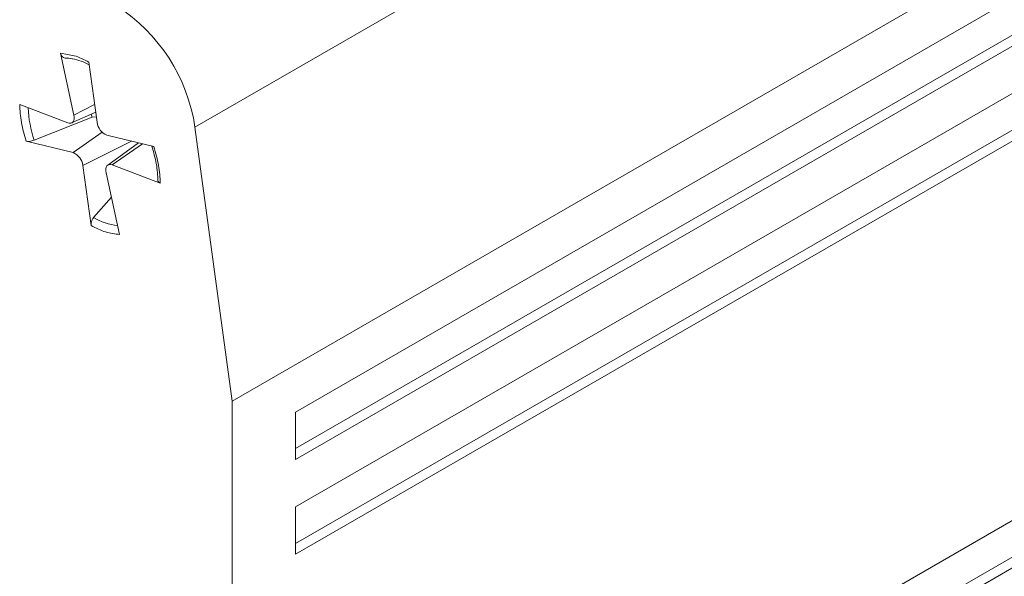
# Model space of a CAD drawing. Header units: millimetres. Extents: x 0 to 420, y 0 to 297.
# Tile 18 of 86: x 111.49 to 115.16, y 48.58 to 50.66. Entities that reach past the tile are written whole.
import ezdxf

# ---------------------------------------------------------------- set-up
doc = ezdxf.new("R2010")
doc.units = ezdxf.units.MM

msp = doc.modelspace()

# ---------------------------------------------------------------- linework, layer by layer
at = {"color": 7, "linetype": 'Continuous', "lineweight": 15}
for p, q in [((112.1448, 50.256), (119.6873, 54.6102)), ((112.2839, 49.234), (119.8263, 53.5882)), ((112.5196, 49.1931), (119.5906, 53.2752)), ((112.5196, 49.057), (119.5553, 53.1187)), ((112.5196, 49.0162), (119.5906, 53.0983)), ((119.5906, 52.9213), (112.5196, 48.8393)), ((119.5553, 52.7648), (112.5196, 48.7032)), ((119.5906, 52.7444), (112.5196, 48.6624)), ((112.5196, 47.247), (119.5906, 51.3291)), ((112.5196, 47.1109), (119.5553, 51.1726)), ((112.5196, 47.0701), (119.5906, 51.1522)), ((111.6435, 50.5314), (111.6937, 50.3009)), ((111.78, 50.2738), (111.7495, 50.4981)), ((111.6706, 50.2718), (111.4916, 50.3399)), ((111.685, 50.2715), (111.7749, 50.3113)), ((111.7616, 50.2925), (111.7581, 50.3038)), ((111.7616, 50.2925), (111.546, 50.2072)), ((111.7773, 50.2938), (111.7616, 50.2925)), ((112.1448, 50.256), (112.2839, 49.234)), ((111.5158, 50.2035), (111.6904, 50.1607)), ((111.9912, 50.1832), (111.8167, 50.226)), ((111.9339, 50.1973), (111.8195, 50.1138)), ((111.7271, 50.1129), (111.7576, 49.8886)), ((111.8134, 50.0858), (111.8636, 49.8554)), ((111.8365, 50.1149), (112.0155, 50.0468)), ((111.7672, 49.9189), (111.8333, 49.9946)), ((112.2839, 49.234), (112.2839, 46.4033)), ((112.5196, 49.0162), (112.5196, 49.1931)), ((112.5196, 48.6624), (112.5196, 48.8393))]:
    msp.add_line(p, q, dxfattribs=at)
at = {"color": 1, "linetype": 'Continuous', "lineweight": 15}
for p, q in [((111.6435, 50.5314), (111.6703, 50.5265)), ((111.6937, 50.3009), (111.771, 50.3406)), ((111.6904, 50.1607), (111.7987, 50.2372)), ((111.7271, 50.1129), (111.908, 50.2036)), ((111.8365, 50.1149), (111.9494, 50.1935))]:
    msp.add_line(p, q, dxfattribs=at)
at = {"color": 7, "linetype": 'Continuous', "lineweight": 15, "flags": 128}
for points in [[(111.6937, 50.3009), (111.6948, 50.2933), (111.6945, 50.2864), (111.6931, 50.2804), (111.6904, 50.2757), (111.6866, 50.2723), (111.6819, 50.2705), (111.6765, 50.2703), (111.6706, 50.2718)], [(111.8134, 50.0858), (111.8123, 50.0934), (111.8125, 50.1003), (111.814, 50.1063), (111.8167, 50.1111), (111.8205, 50.1144), (111.8252, 50.1162), (111.8306, 50.1164), (111.8365, 50.1149)]]:
    msp.add_lwpolyline(points, dxfattribs=at)
at = {"color": 7, "linetype": 'Continuous', "lineweight": 15}
for centre, radius, start, end in [((111.5005, 50.1598), 0.6515, 8.498, 57.0976), ((111.6405, 50.2755), 0.2398, 62.609, 78.6155), ((111.8388, 50.2809), 0.0592, 186.8987, 248.1217), ((111.6683, 50.1058), 0.0592, 6.8987, 68.1217)]:
    msp.add_arc(centre, radius, start, end, dxfattribs=at)
at = {"color": 1, "linetype": 'Continuous', "lineweight": 15}
for centre, radius, start, end in [((111.6556, 50.3405), 0.1731, 79.2828, 87.9929), ((111.9597, 50.3487), 0.4373, 182.7073, 198.8817), ((111.8888, 50.1243), 0.2387, 239.397, 262.2371)]:
    msp.add_arc(centre, radius, start, end, dxfattribs=at)
at = {"color": 7, "linetype": 'Continuous', "lineweight": 15}
for points, knots in [([(111.6617, 50.5135), (111.6592, 50.514), (111.6541, 50.5149), (111.648, 50.5204), (111.6448, 50.5264), (111.6438, 50.5304), (111.6435, 50.5314)], [0, 0, 0, 0, 0.2988646, 0.5976589, 0.8985011, 1, 1, 1, 1]), ([(111.6703, 50.5265), (111.6785, 50.5254), (111.7039, 50.5219), (111.7311, 50.5077), (111.7495, 50.4981)], [0, 0, 0, 0, 0.3252391, 1, 1, 1, 1]), ([(111.546, 50.2072), (111.5428, 50.2061), (111.5364, 50.2039), (111.5266, 50.2025), (111.5198, 50.2027), (111.5166, 50.2033), (111.5158, 50.2035)], [0, 0, 0, 0, 0.298865, 0.597659, 0.898501, 1, 1, 1, 1]), ([(111.984, 50.185), (111.9904, 50.1629), (112.0037, 50.1174), (112.0058, 50.0755), (112.0068, 50.054)], [0, 0, 0, 0, 0.484825, 1, 1, 1, 1]), ([(112.0155, 50.0468), (112.0132, 50.0479), (112.0088, 50.05), (112.0075, 50.0534), (112.0068, 50.0551)], [0, 0, 0, 0, 0.499952, 1, 1, 1, 1]), ([(111.7576, 49.8886), (111.7574, 49.8917), (111.7571, 49.898), (111.7601, 49.908), (111.7639, 49.9149), (111.7666, 49.9182), (111.7672, 49.9189)], [0, 0, 0, 0, 0.305677, 0.611491, 0.913926, 1, 1, 1, 1])]:
    msp.add_open_spline(points, degree=3, knots=knots, dxfattribs=at)
for points in [[(111.5158, 50.2035), (111.509, 50.2271), (111.4953, 50.2744), (111.4929, 50.3181), (111.4916, 50.3399)], [(111.9912, 50.1832), (111.9981, 50.1596), (112.0118, 50.1124), (112.0142, 50.0687), (112.0155, 50.0468)], [(111.8636, 49.8554), (111.8466, 49.8573), (111.8125, 49.8611), (111.7759, 49.8794), (111.7576, 49.8886)]]:
    msp.add_open_spline(points, degree=3, dxfattribs=at)

doc.saveas('drawing.dxf')
